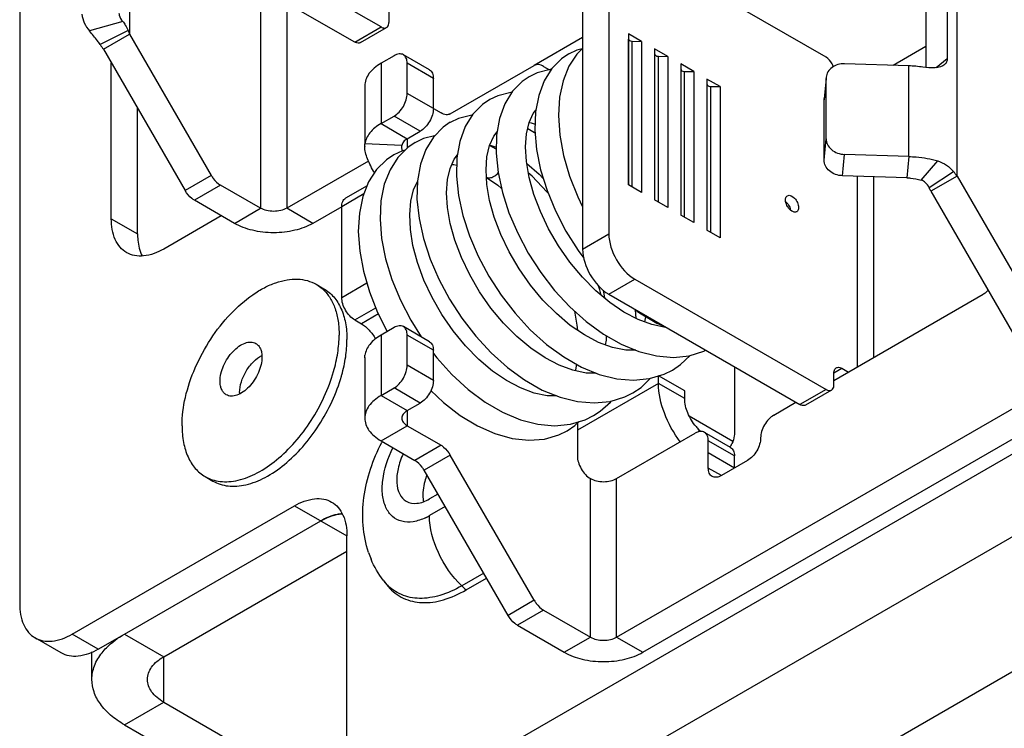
# Model space of a CAD drawing. Header units: millimetres. Extents: x 0 to 841, y 0 to 594.
# Tile 63 of 116: x 718 to 731, y 158 to 167. Entities that reach past the tile are written whole.
import ezdxf

# ---------------------------------------------------------------- set-up
doc = ezdxf.new("R2010")
doc.units = ezdxf.units.MM
doc.header["$LTSCALE"] = 46.255
doc.layers.get('0').update_dxf_attribs({"linetype": 'CONTINUOUS'})
doc.layers.add('DATUM_AXIS', color=7, linetype='CONTINUOUS')
doc.layers.add('ROUNDS', color=7, linetype='CONTINUOUS')

msp = doc.modelspace()

# ---------------------------------------------------------------- linework, layer by layer
at = {"color": 9, "linetype": 'CONTINUOUS'}
for p, q in [((719.2967, 171.8715), (719.2967, 167.1887)), ((730.469, 165.2699), (730.469, 169.9527)), ((721.0645, 167.8155), (721.0645, 164.8352)), ((721.418, 167.6113), (721.418, 164.8352)), ((719.2027, 167.3601), (718.7552, 167.2313)), ((719.2745, 167.2386), (718.8988, 167.0481)), ((726.0349, 165.1516), (726.0349, 167.1207)), ((726.0837, 165.1217), (726.0837, 167.0926)), ((726.3885, 164.9475), (726.3885, 166.9166)), ((726.4372, 164.9176), (726.4372, 166.8885)), ((722.6908, 166.7948), (722.6908, 165.9783)), ((729.8175, 165.5342), (729.8175, 166.7589)), ((730.1877, 166.7357), (730.3377, 166.8586)), ((726.742, 164.7434), (726.742, 166.7125)), ((726.7908, 164.7135), (726.7908, 166.6843)), ((727.0956, 164.5393), (727.0956, 166.5084)), ((727.1444, 164.5094), (727.1444, 166.4802)), ((722.6908, 165.9783), (723.0444, 165.7742)), ((738.4946, 165.713), (722.2312, 156.3233)), ((722.9719, 165.6833), (722.4734, 165.7056)), ((723.0444, 165.7742), (723.0444, 165.6477)), ((729.8175, 165.5342), (729.7897, 165.246)), ((729.9849, 165.2161), (730.2079, 165.4745)), ((729.1255, 162.6919), (729.1255, 165.2673)), ((730.0918, 165.1149), (730.4217, 165.3318)), ((720.7109, 164.6311), (721.0645, 164.8352)), ((721.7716, 164.6311), (721.418, 164.8352)), ((738.8482, 164.8018), (722.5847, 155.412)), ((725.4132, 164.2841), (725.7667, 164.4882)), ((725.7667, 163.6717), (726.1203, 163.8759)), ((722.6547, 163.406), (722.4256, 163.2737)), ((722.6908, 163.1206), (722.6908, 162.3041)), ((722.6908, 162.3041), (723.0444, 162.1)), ((723.0444, 162.1), (723.0444, 161.8959)), ((722.6908, 161.6917), (723.0444, 161.8959)), ((727.4638, 161.3243), (727.1102, 161.5284)), ((725.5192, 159.0381), (725.5192, 161.1814)), ((725.8728, 159.0381), (725.8728, 161.1814)), ((719.226, 159.0789), (719.7563, 158.7728)), ((725.1657, 158.834), (725.5192, 159.0381)), ((725.8728, 159.0381), (726.2263, 158.834)), ((719.7563, 158.1604), (719.7563, 158.7728)), ((719.226, 157.8542), (719.7563, 158.1604))]:
    msp.add_line(p, q, dxfattribs=at)
at = {"color": 3, "linetype": 'CONTINUOUS'}
for p, q in [((717.8118, 170.5099), (717.8118, 159.4872)), ((730.3377, 168.4916), (730.3377, 166.8586)), ((725.4132, 167.9583), (725.4132, 164.2841)), ((718.9431, 166.9846), (720.0456, 165.075)), ((729.8175, 166.7589), (728.9508, 166.7868)), ((722.4711, 166.4887), (722.4711, 165.7056)), ((722.4711, 165.6702), (722.4734, 165.7056)), ((722.4711, 165.6722), (722.4711, 165.6691)), ((729.8175, 165.5342), (728.9508, 165.5621)), ((730.469, 165.2699), (731.5715, 163.3604)), ((722.1605, 164.8557), (721.7716, 164.6311)), ((722.4711, 162.8152), (722.4734, 162.8479)), ((722.4711, 162.8174), (722.4711, 161.9979)), ((726.2263, 158.834), (732.2367, 162.3041)), ((722.6908, 161.6917), (723.1479, 161.4278)), ((718.7866, 158.4666), (718.7866, 158.8383))]:
    msp.add_line(p, q, dxfattribs=at)
at = {"color": 7, "linetype": 'CONTINUOUS'}
for p, q in [((730.0498, 168.2556), (730.0498, 166.7382)), ((725.7667, 168.1625), (725.7667, 164.4882)), ((718.9431, 166.9846), (719.2967, 167.1887)), ((719.2967, 167.1887), (720.3992, 165.2791)), ((725.4132, 167.1419), (724.7603, 166.7649)), ((726.2087, 167.0908), (726.0319, 167.1929)), ((726.0319, 167.1929), (726.0319, 165.1516)), ((726.0837, 167.0926), (726.2087, 167.0908)), ((726.2087, 167.0908), (726.2087, 165.0496)), ((725.3358, 166.9724), (725.2239, 166.9193)), ((725.408, 166.9906), (725.3358, 166.9724)), ((726.5622, 166.8867), (726.3854, 166.9888)), ((726.3854, 166.9888), (726.3854, 164.9475)), ((726.4372, 166.8885), (726.5622, 166.8867)), ((726.5622, 166.8867), (726.5622, 164.8455)), ((726.9158, 166.6826), (726.739, 166.7846)), ((726.739, 166.7846), (726.739, 164.7434)), ((724.8002, 166.6639), (724.6926, 166.6125)), ((726.7908, 166.6843), (726.9158, 166.6826)), ((726.9158, 166.6826), (726.9158, 164.6413)), ((727.2693, 166.4784), (727.0925, 166.5805)), ((727.0925, 166.5805), (727.0925, 164.5393)), ((727.1444, 166.4802), (727.2693, 166.4784)), ((727.2693, 166.4784), (727.2693, 164.4372)), ((724.2676, 166.3561), (724.1587, 166.3043)), ((723.3979, 166.1825), (723.5015, 166.1227)), ((723.7373, 166.0492), (723.6244, 165.9958)), ((723.4152, 165.8145), (723.2652, 165.7765)), ((722.9711, 165.671), (722.9719, 165.6833)), ((723.2652, 165.7765), (723.1488, 165.7212)), ((724.2461, 165.6345), (724.1567, 165.6819)), ((722.9803, 165.612), (722.8634, 165.5564)), ((723.0183, 165.6217), (722.9803, 165.612)), ((722.5225, 165.4729), (721.418, 164.8352)), ((729.7897, 165.246), (728.923, 165.2738)), ((730.469, 165.2699), (730.1154, 165.0658)), ((726.2087, 165.0496), (726.0319, 165.1516)), ((729.3451, 162.8188), (729.3451, 165.2603)), ((730.1154, 165.0658), (731.2179, 163.1562)), ((726.5622, 164.8455), (726.3854, 164.9475)), ((726.9158, 164.6413), (726.739, 164.7434)), ((727.2693, 164.4372), (727.0925, 164.5393)), ((725.3509, 164.2657), (725.4287, 164.1621)), ((725.6907, 163.726), (725.7074, 163.6223)), ((726.1371, 163.3441), (726.1291, 163.4609)), ((726.1088, 162.9152), (726.1104, 162.9236)), ((726.1186, 162.9203), (726.1157, 162.9151)), ((725.585, 162.6116), (725.5822, 162.6067)), ((726.5154, 162.5932), (726.6262, 162.6483)), ((725.8728, 159.0381), (731.8832, 162.5082)), ((727.4407, 161.6847), (726.8542, 162.0232)), ((723.0444, 161.8959), (723.5015, 161.632)), ((725.0942, 161.7733), (725.2053, 161.8279)), ((725.3425, 161.9294), (725.3425, 161.4876))]:
    msp.add_line(p, q, dxfattribs=at)
for points in [[(725.4132, 166.9957), (725.3357, 166.919), (725.2282, 166.7538), (725.1498, 166.559), (725.102, 166.3365), (725.0866, 166.0879), (725.1048, 165.8229), (725.1552, 165.5482), (725.2364, 165.2683), (725.3465, 164.9883), (725.4132, 164.8544)], [(725.2249, 166.9199), (725.1283, 166.8539), (724.9984, 166.7227), (724.8942, 166.557), (724.8199, 166.361), (724.7773, 166.1379), (724.7675, 165.8909), (724.7911, 165.6268), (724.8466, 165.3536), (724.9324, 165.0762), (725.0465, 164.7991), (725.1868, 164.5273), (725.3509, 164.2657)], [(724.6935, 166.6131), (724.598, 166.5478), (724.4677, 166.4157), (724.3638, 166.2477), (724.291, 166.0492), (724.2511, 165.8246), (724.2446, 165.579), (724.2713, 165.3179), (724.33, 165.0466), (724.4189, 164.771), (724.5362, 164.4963), (724.6796, 164.2271), (724.8468, 163.9684), (725.035, 163.7248), (725.2414, 163.5013), (725.4624, 163.3025), (725.6944, 163.1329), (725.9332, 162.9967), (726.1737, 162.8975), (726.4103, 162.8382), (726.6383, 162.8197), (726.8535, 162.8415), (727.0507, 162.9022), (727.077, 162.9153)], [(724.9901, 166.7096), (724.975, 166.7091), (724.8002, 166.6639)], [(724.4591, 166.4017), (724.4437, 166.4012), (724.2676, 166.3561)], [(724.1597, 166.3048), (724.0633, 166.2388), (723.9328, 166.1062), (723.8289, 165.9377), (723.7565, 165.7391), (723.7169, 165.5149), (723.7106, 165.2699), (723.7373, 165.0093), (723.7959, 164.7384), (723.8848, 164.4629), (724.0021, 164.1879), (724.1456, 163.9186), (724.3127, 163.66), (724.5008, 163.4167), (724.7068, 163.1935), (724.9274, 162.995), (725.1589, 162.8255), (725.3971, 162.6893), (725.6372, 162.59), (725.8735, 162.5304), (726.1019, 162.5113), (726.3176, 162.5329), (726.5154, 162.5932)], [(723.9254, 166.0942), (723.9184, 166.0941), (723.7373, 166.0492)], [(725.7794, 163.5618), (725.5911, 163.7201), (725.4104, 163.9028), (725.2416, 164.1061), (725.0884, 164.3252), (724.9544, 164.5547), (724.8424, 164.789), (724.7542, 165.0227), (724.6914, 165.2502), (724.6543, 165.4661), (724.643, 165.6645), (724.6559, 165.8406), (724.6911, 165.9921), (724.7469, 166.1168), (724.7818, 166.1616)], [(723.6254, 165.9963), (723.5288, 165.9303), (723.3982, 165.7972), (723.2945, 165.6286), (723.222, 165.4295), (723.1827, 165.2044), (723.1767, 164.9581), (723.204, 164.6962), (723.2633, 164.4244), (723.3529, 164.1489), (723.4705, 163.8745), (723.6142, 163.6058), (723.7816, 163.3476), (723.97, 163.1046), (724.1764, 162.8816), (724.3975, 162.6832), (724.6295, 162.5141), (724.8682, 162.3784), (725.1079, 162.2801), (725.3433, 162.2213), (725.5704, 162.203), (725.785, 162.2248), (725.9822, 162.2853), (726.0922, 162.34)], [(724.6923, 165.9947), (724.7164, 165.9916), (724.7708, 165.9736)], [(726.1316, 162.9149), (725.9974, 162.9167), (725.8162, 162.9532), (725.6287, 163.0223), (725.4383, 163.1223), (725.2468, 163.2524), (725.0584, 163.4105), (724.8775, 163.5931), (724.7086, 163.7964), (724.5552, 164.0155), (724.4209, 164.2454), (724.3085, 164.4803), (724.2202, 164.7144), (724.1573, 164.9418), (724.1204, 165.157), (724.1089, 165.3552), (724.1217, 165.5316), (724.1572, 165.6839), (724.2131, 165.809), (724.2587, 165.8672)], [(724.7712, 165.8496), (724.7629, 165.8557), (724.6712, 165.9066)], [(723.1498, 165.7218), (723.0519, 165.6552), (722.9191, 165.5227), (722.8123, 165.3562), (722.7354, 165.1598), (722.6903, 164.9364), (722.6781, 164.6887), (722.6996, 164.4239), (722.7536, 164.1498), (722.8385, 163.8715), (722.9521, 163.5936), (723.0926, 163.3211), (723.2346, 163.0953)], [(724.1584, 165.6865), (724.1796, 165.6839), (724.2468, 165.6619)], [(722.8645, 165.557), (722.7663, 165.4904), (722.6321, 165.3573), (722.5237, 165.1898)], [(725.5971, 162.6065), (725.4632, 162.6083), (725.2828, 162.6446), (725.0959, 162.7134), (724.906, 162.8128), (724.7145, 162.9427), (724.5259, 163.1007), (724.345, 163.2832), (724.176, 163.4861), (724.0227, 163.7048), (723.8885, 163.9339), (723.7761, 164.168), (723.6876, 164.4016), (723.6242, 164.6293), (723.5867, 164.8457), (723.5749, 165.0448), (723.5875, 165.2217), (723.6225, 165.374), (723.6782, 165.4992), (723.7247, 165.559)], [(723.6462, 165.4273), (723.6756, 165.4259), (723.7144, 165.4169)], [(724.6588, 165.4399), (724.66, 165.4392), (724.8281, 165.2954), (724.882, 165.2393)], [(724.9484, 165.0374), (724.932, 165.0584), (724.7335, 165.2693), (724.6801, 165.3159)], [(722.5237, 165.1898), (722.4453, 164.9924), (722.3984, 164.7687), (722.3842, 164.5216), (722.403, 164.2571), (722.454, 163.9825), (722.5354, 163.7034), (722.6454, 163.4247), (722.7733, 163.1682)], [(725.06, 162.2998), (724.9348, 162.3017), (724.7576, 162.3378), (724.5735, 162.406), (724.3851, 162.5056), (724.1958, 162.6353), (724.0098, 162.7928), (723.8312, 162.9751), (723.6642, 163.1784), (723.5127, 163.398), (723.3802, 163.6286), (723.2696, 163.8648), (723.1831, 164.1007), (723.122, 164.3305), (723.0871, 164.5483), (723.0778, 164.7487), (723.093, 164.9285), (723.1313, 165.0855), (723.1825, 165.1965)], [(724.1149, 165.2509), (724.2677, 165.1449), (724.3181, 165.1017)], [(725.6616, 163.6608), (725.6448, 163.7327), (725.6268, 163.7865)], [(726.5406, 163.2249), (726.5308, 163.2251), (726.3497, 163.2616), (726.1619, 163.331), (725.971, 163.4314), (725.7794, 163.5618)], [(725.3027, 163.4461), (725.3372, 163.2564), (725.3427, 163.1872)], [(726.1202, 163.4676), (726.1829, 163.4202), (726.417, 163.2812), (726.522, 163.2357)], [(726.2642, 163.3719), (726.2639, 163.3667), (726.251, 163.2981)], [(725.7325, 163.1111), (725.7291, 163.0517), (725.7171, 162.9897)], [(723.3979, 162.8731), (723.4435, 162.8128), (723.6477, 162.587), (723.8667, 162.3863), (724.0965, 162.2152), (724.3333, 162.0775), (724.5723, 161.9769), (724.8074, 161.9161), (725.035, 161.8962), (725.2505, 161.9171), (725.4484, 161.9772), (725.559, 162.0322)], [(726.6254, 162.6478), (726.7353, 162.7215), (726.8654, 162.8452)], [(725.3308, 162.7272), (725.3182, 162.65), (725.3144, 162.6383)], [(726.0917, 162.3397), (726.2026, 162.4142), (726.3314, 162.5371)], [(723.365, 162.3724), (723.5353, 162.2105), (723.7608, 162.0355), (723.9933, 161.8938), (724.2278, 161.7888), (724.4599, 161.7233), (724.685, 161.6989), (724.8985, 161.716), (725.0942, 161.7733)], [(725.5586, 162.0319), (725.6508, 162.0923), (725.7888, 162.2153), (725.7998, 162.2293)], [(725.2046, 161.8275), (725.3103, 161.8985), (725.3663, 161.9523)]]:
    msp.add_lwpolyline(points, dxfattribs=at)
for centre, radius, start, end in [((720.8528, 167.9098), 1.7151, 203.03833, 204.86268), ((728.5135, 164.3235), 1.7656, 24.86291, 26.63011), ((721.1406, 162.3448), 0.359, 179.97789, 183.11127)]:
    msp.add_arc(centre, radius, start, end, dxfattribs=at)
at = {"color": 3, "linetype": 'CONTINUOUS'}
for centre, radius, start, end in [((720.3421, 168.0076), 1.7331, 213.61516, 216.17742), ((729.7647, 165.0787), 1.681, 81.68779, 88.20077), ((729.0121, 164.2046), 1.8048, 36.17748, 38.6496)]:
    msp.add_arc(centre, radius, start, end, dxfattribs=at)
for points, knots in [([(718.6518, 167.4567), (718.6556, 167.4169), (718.6791, 167.3347), (718.7267, 167.2644), (718.7552, 167.2313)], [0, 0, 0, 0, 0.478204, 1, 1, 1, 1]), ([(718.8988, 167.0481), (718.8875, 167.0651), (718.8423, 167.1283), (718.7926, 167.188), (718.7552, 167.2313)], [0, 0, 0, 0, 0.2628661, 1, 1, 1, 1]), ([(722.6908, 166.7948), (722.6579, 166.7758), (722.5982, 166.7347), (722.5268, 166.6597), (722.4817, 166.5768), (722.4711, 166.5172), (722.4711, 166.4887)], [0, 0, 0, 0, 0.2897993, 0.5490487, 0.7822278, 1, 1, 1, 1]), ([(730.3031, 166.7774), (730.2695, 166.7472), (730.1616, 166.7258), (730.0629, 166.734), (730.0077, 166.7421)], [0, 0, 0, 0, 0.4476845, 1, 1, 1, 1]), ([(730.3377, 166.8586), (730.3377, 166.8428), (730.3324, 166.8121), (730.3138, 166.787), (730.3031, 166.7774)], [0, 0, 0, 0, 0.5237333, 1, 1, 1, 1]), ([(722.6908, 165.9783), (722.6342, 165.9457), (722.5368, 165.8721), (722.4806, 165.7591), (722.4734, 165.7056)], [0, 0, 0, 0, 0.5477949, 1, 1, 1, 1]), ([(722.602, 165.3113), (722.5687, 165.3749), (722.5072, 165.4869), (722.4713, 165.6138), (722.4711, 165.6703)], [0, 0, 0, 0, 0.5598293, 1, 1, 1, 1]), ([(729.8175, 165.5342), (729.8512, 165.5331), (729.9828, 165.525), (730.1136, 165.5016), (730.2079, 165.4745)], [0, 0, 0, 0, 0.255963, 1, 1, 1, 1]), ([(730.2079, 165.4745), (730.2505, 165.4622), (730.3304, 165.4246), (730.3952, 165.3649), (730.4217, 165.3318)], [0, 0, 0, 0, 0.5110585, 1, 1, 1, 1]), ([(721.7716, 164.6311), (721.6963, 164.5877), (721.5212, 164.5242), (721.2412, 164.4938), (720.9613, 164.5242), (720.7862, 164.5877), (720.7109, 164.6311)], [0, 0, 0, 0, 0.2372182, 0.5, 0.7627818, 1, 1, 1, 1]), ([(722.4256, 163.2737), (722.4643, 163.2514), (722.5372, 163.1895), (722.5925, 163.1125), (722.6167, 163.0694)], [0, 0, 0, 0, 0.4744816, 1, 1, 1, 1]), ([(722.6908, 163.1206), (722.6342, 163.0879), (722.5368, 163.0143), (722.4806, 162.9014), (722.4734, 162.8479)], [0, 0, 0, 0, 0.5477949, 1, 1, 1, 1]), ([(722.6908, 162.3041), (722.6579, 162.2851), (722.5982, 162.244), (722.5268, 162.169), (722.4817, 162.086), (722.4711, 162.0265), (722.4711, 161.9979)], [0, 0, 0, 0, 0.2897993, 0.5490487, 0.7822278, 1, 1, 1, 1]), ([(722.4711, 161.9979), (722.4711, 161.9694), (722.4817, 161.9098), (722.5268, 161.8269), (722.5982, 161.7518), (722.6579, 161.7107), (722.6908, 161.6917)], [0, 0, 0, 0, 0.2177722, 0.4509513, 0.7102007, 1, 1, 1, 1]), ([(718.9233, 158.8277), (718.9422, 158.8516), (719.0301, 158.9498), (719.1384, 159.0284), (719.226, 159.0789)], [0, 0, 0, 0, 0.2319078, 1, 1, 1, 1]), ([(718.7866, 158.4666), (718.7866, 158.5292), (718.8123, 158.6607), (718.881, 158.7745), (718.9233, 158.8277)], [0, 0, 0, 0, 0.4799974, 1, 1, 1, 1]), ([(725.1657, 158.834), (725.241, 158.7905), (725.416, 158.7271), (725.696, 158.6967), (725.976, 158.7271), (726.151, 158.7905), (726.2263, 158.834)], [0, 0, 0, 0, 0.2372182, 0.5, 0.7627818, 1, 1, 1, 1]), ([(719.226, 157.8542), (719.1601, 157.8922), (719.0407, 157.9744), (718.898, 158.1245), (718.8077, 158.2903), (718.7866, 158.4094), (718.7866, 158.4666)], [0, 0, 0, 0, 0.2897724, 0.5490645, 0.7822233, 1, 1, 1, 1])]:
    msp.add_open_spline(points, degree=3, knots=knots, dxfattribs=at)
at = {"color": 7, "linetype": 'CONTINUOUS'}
for points, knots in [([(719.151, 167.4728), (719.152, 167.463), (719.1596, 167.4217), (719.1819, 167.3842), (719.2027, 167.3601)], [0, 0, 0, 0, 0.2369728, 1, 1, 1, 1]), ([(719.2027, 167.3601), (719.2161, 167.3446), (719.2425, 167.3052), (719.2641, 167.2631), (719.2745, 167.2386)], [0, 0, 0, 0, 0.4347329, 1, 1, 1, 1]), ([(726.0349, 167.1207), (726.0351, 167.1169), (726.0437, 167.0977), (726.0677, 167.0928), (726.0837, 167.0926)], [0, 0, 0, 0, 0.1917185, 1, 1, 1, 1]), ([(726.3885, 166.9166), (726.3886, 166.9128), (726.3973, 166.8935), (726.4212, 166.8887), (726.4372, 166.8885)], [0, 0, 0, 0, 0.1917185, 1, 1, 1, 1]), ([(726.742, 166.7125), (726.7422, 166.7087), (726.7508, 166.6894), (726.7748, 166.6846), (726.7908, 166.6843)], [0, 0, 0, 0, 0.1917185, 1, 1, 1, 1]), ([(727.0956, 166.5084), (727.0957, 166.5046), (727.1044, 166.4853), (727.1283, 166.4804), (727.1444, 166.4802)], [0, 0, 0, 0, 0.1917185, 1, 1, 1, 1]), ([(722.9793, 165.6119), (722.9781, 165.6172), (722.9741, 165.6367), (722.9711, 165.6565), (722.9711, 165.671)], [0, 0, 0, 0, 0.2756972, 1, 1, 1, 1]), ([(723.0444, 165.7742), (723.0255, 165.7633), (722.993, 165.7388), (722.9743, 165.7011), (722.9719, 165.6833)], [0, 0, 0, 0, 0.5477949, 1, 1, 1, 1]), ([(729.7897, 165.246), (729.8066, 165.2454), (729.8723, 165.2414), (729.9378, 165.2297), (729.9849, 165.2161)], [0, 0, 0, 0, 0.255963, 1, 1, 1, 1]), ([(730.0918, 165.1149), (730.0798, 165.1388), (730.0515, 165.1813), (730.0073, 165.2096), (729.9849, 165.2161)], [0, 0, 0, 0, 0.5337217, 1, 1, 1, 1]), ([(721.418, 164.8352), (721.3929, 164.8208), (721.3345, 164.7996), (721.2412, 164.7895), (721.1479, 164.7996), (721.0896, 164.8208), (721.0645, 164.8352)], [0, 0, 0, 0, 0.2372474, 0.5, 0.7627526, 1, 1, 1, 1]), ([(720.5176, 162.4973), (720.5176, 162.5315), (720.5272, 162.6034), (720.5629, 162.709), (720.6179, 162.8107), (720.6878, 162.9001), (720.767, 162.9702), (720.8494, 163.0154), (720.9193, 163.029), (720.9689, 163.0218), (720.9906, 163.0127), (721.0005, 163.0071)], [0, 0, 0, 0, 0.1287419, 0.2703908, 0.4176106, 0.5620205, 0.6957489, 0.8130659, 0.9124723, 0.9571212, 1, 1, 1, 1]), ([(721.0005, 163.0071), (721.0137, 162.9994), (721.0384, 162.9787), (721.0646, 162.9357), (721.0803, 162.8828), (721.0833, 162.8442), (721.0833, 162.8239)], [0, 0, 0, 0, 0.2177722, 0.4509513, 0.7102007, 1, 1, 1, 1]), ([(721.0833, 162.8239), (721.0833, 162.7898), (721.0737, 162.7179), (721.0381, 162.6123), (720.983, 162.5106), (720.9132, 162.4212), (720.834, 162.3511), (720.7516, 162.3059), (720.6816, 162.2922), (720.6321, 162.2995), (720.6103, 162.3085), (720.6005, 162.3142)], [0, 0, 0, 0, 0.1287419, 0.2703908, 0.4176106, 0.5620205, 0.6957489, 0.8130659, 0.9124723, 0.9571212, 1, 1, 1, 1]), ([(720.7816, 162.3449), (720.7816, 162.3932), (720.8004, 162.495), (720.8653, 162.6369), (720.9593, 162.7599), (721.0397, 162.8229), (721.0817, 162.8442)], [0, 0, 0, 0, 0.2391241, 0.5039837, 0.7666591, 1, 1, 1, 1]), ([(720.6005, 162.3142), (720.5873, 162.3219), (720.5626, 162.3426), (720.5363, 162.3856), (720.5207, 162.4385), (720.5176, 162.4771), (720.5176, 162.4973)], [0, 0, 0, 0, 0.2177722, 0.4509513, 0.7102007, 1, 1, 1, 1]), ([(723.0444, 162.1), (723.0237, 162.088), (722.9882, 162.0608), (722.9711, 162.0174), (722.9711, 161.9979)], [0, 0, 0, 0, 0.5507504, 1, 1, 1, 1]), ([(722.9711, 161.9979), (722.9711, 161.9784), (722.9882, 161.935), (723.0237, 161.9078), (723.0444, 161.8959)], [0, 0, 0, 0, 0.4492496, 1, 1, 1, 1]), ([(725.3425, 161.4876), (725.3425, 161.4586), (725.3533, 161.3975), (725.3912, 161.3116), (725.4466, 161.2359), (725.4941, 161.1959), (725.5192, 161.1814)], [0, 0, 0, 0, 0.2372471, 0.5, 0.7627529, 1, 1, 1, 1]), ([(725.5192, 161.1814), (725.5443, 161.1669), (725.6027, 161.1458), (725.696, 161.1357), (725.7893, 161.1458), (725.8477, 161.1669), (725.8728, 161.1814)], [0, 0, 0, 0, 0.2372474, 0.5, 0.7627526, 1, 1, 1, 1]), ([(725.5192, 159.0381), (725.5443, 159.0236), (725.6027, 159.0025), (725.696, 158.9924), (725.7893, 159.0025), (725.8477, 159.0236), (725.8728, 159.0381)], [0, 0, 0, 0, 0.2372474, 0.5, 0.7627526, 1, 1, 1, 1]), ([(719.5366, 158.4666), (719.5366, 158.525), (719.5877, 158.6554), (719.6943, 158.7369), (719.7563, 158.7728)], [0, 0, 0, 0, 0.4492354, 1, 1, 1, 1]), ([(719.7563, 158.1604), (719.6943, 158.1962), (719.5877, 158.2778), (719.5366, 158.4082), (719.5366, 158.4666)], [0, 0, 0, 0, 0.5507646, 1, 1, 1, 1])]:
    msp.add_open_spline(points, degree=3, knots=knots, dxfattribs=at)
at = {"color": 9, "linetype": 'CONTINUOUS'}
for points, knots in [([(724.2111, 165.2639), (724.2165, 165.2668), (724.2389, 165.2805), (724.2589, 165.298), (724.2726, 165.3126)], [0, 0, 0, 0, 0.2353595, 1, 1, 1, 1]), ([(724.1148, 165.2524), (724.1286, 165.2463), (724.1635, 165.2432), (724.1952, 165.2553), (724.2111, 165.2639)], [0, 0, 0, 0, 0.4544703, 1, 1, 1, 1])]:
    msp.add_open_spline(points, degree=3, knots=knots, dxfattribs=at)
at = {"color": 7, "linetype": 'CONTINUOUS'}
msp.add_open_spline([(725.7667, 164.4882), (725.7667, 164.3671), (725.8495, 164.1278), (726.0153, 163.9365), (726.1203, 163.8759)], degree=3, dxfattribs=at)
at = {"color": 3, "linetype": 'CONTINUOUS'}
msp.add_open_spline([(725.4132, 164.2841), (725.4132, 164.1629), (725.496, 163.9237), (725.6618, 163.7323), (725.7667, 163.6717)], degree=3, dxfattribs=at)
at = {"layer": 'DATUM_AXIS', "color": 7, "linetype": 'CONTINUOUS'}
for p, q in [((721.8145, 163.8073), (721.9205, 163.746)), ((726.792, 162.3653), (726.4385, 162.5695)), ((726.792, 162.2622), (726.792, 162.3653)), ((720.3145, 161.2092), (720.4205, 161.148))]:
    msp.add_line(p, q, dxfattribs=at)
at = {"layer": 'DATUM_AXIS', "color": 3, "linetype": 'CONTINUOUS'}
for p, q in [((725.6303, 163.776), (725.6342, 163.7783)), ((726.4385, 162.4663), (726.4385, 162.5695)), ((723.4598, 160.9722), (723.3449, 160.9059)), ((722.7198, 159.8078), (722.7893, 159.7217))]:
    msp.add_line(p, q, dxfattribs=at)
at = {"layer": 'DATUM_AXIS', "color": 9, "linetype": 'CONTINUOUS'}
for p, q in [((726.4385, 162.4663), (725.3425, 161.8335)), ((726.792, 162.2622), (726.4385, 162.4663)), ((726.9855, 161.8405), (726.9756, 161.8118)), ((723.5575, 160.8029), (723.3449, 160.6802)), ((724.0771, 159.9029), (723.7803, 159.7315))]:
    msp.add_line(p, q, dxfattribs=at)
for centre, radius, start, end in [((728.04, 164.7875), 0.1782, 42.0842, 48.35936), ((722.9453, 161.371), 0.7981, 295.81201, 300.04425), ((723.2459, 160.2053), 0.6593, 217.20978, 223.43566), ((725.5316, 161.5522), 2.5262, 226.1127, 227.95834)]:
    msp.add_arc(centre, radius, start, end, dxfattribs=at)
at = {"layer": 'DATUM_AXIS', "color": 7, "linetype": 'CONTINUOUS'}
for centre, radius, start, end in [((720.0547, 163.1672), 2.1864, 344.02756, 344.46034), ((727.3992, 162.2698), 0.5962, 220.34986, 226.0599), ((728.283, 163.1897), 1.8718, 226.119, 226.72797), ((728.2669, 163.1726), 1.8484, 226.72838, 227.13967), ((723.7332, 160.9502), 0.4765, 185.51895, 188.38059), ((723.7066, 160.9464), 0.4495, 188.39877, 189.57869)]:
    msp.add_arc(centre, radius, start, end, dxfattribs=at)
at = {"layer": 'DATUM_AXIS', "color": 3, "linetype": 'CONTINUOUS'}
for centre, radius, start, end in [((724.8725, 160.5336), 2.4498, 152.07866, 152.36314), ((723.8318, 160.6238), 1.3814, 198.56899, 202.68197)]:
    msp.add_arc(centre, radius, start, end, dxfattribs=at)
at = {"layer": 'DATUM_AXIS', "color": 7, "linetype": 'CONTINUOUS'}
for points, knots in [([(728.1532, 164.9475), (728.1532, 164.9538), (728.1546, 164.975), (728.1661, 164.9973), (728.1792, 165.0048)], [0, 0, 0, 0, 0.2946437, 1, 1, 1, 1]), ([(728.1792, 165.0048), (728.2087, 165.0217), (728.2777, 164.9803), (728.3167, 164.9146), (728.33, 164.8678), (728.33, 164.8455)], [0, 0, 0, 0, 0.4227712, 0.7223933, 1, 1, 1, 1]), ([(728.1868, 164.848), (728.1816, 164.8558), (728.1639, 164.8863), (728.1532, 164.9216), (728.1532, 164.9475)], [0, 0, 0, 0, 0.2658134, 1, 1, 1, 1]), ([(728.304, 164.7882), (728.2987, 164.7851), (728.2696, 164.7766), (728.2397, 164.7934), (728.2221, 164.8082)], [0, 0, 0, 0, 0.2098674, 1, 1, 1, 1]), ([(728.33, 164.8455), (728.33, 164.8391), (728.3285, 164.818), (728.3171, 164.7957), (728.304, 164.7882)], [0, 0, 0, 0, 0.2946437, 1, 1, 1, 1]), ([(720.0038, 161.8959), (720.0038, 162.0241), (720.0397, 162.2936), (720.1735, 162.6895), (720.3799, 163.0708), (720.6418, 163.4062), (720.8967, 163.6319), (721.1107, 163.7629), (721.2657, 163.8314), (721.4169, 163.8716), (721.5614, 163.8822), (721.696, 163.8625), (721.7775, 163.8286), (721.8145, 163.8073)], [0, 0, 0, 0, 0.1286456, 0.2702014, 0.4173185, 0.561627, 0.6952627, 0.7562695, 0.8127616, 0.8647125, 0.9125337, 0.9571513, 1, 1, 1, 1]), ([(721.8145, 163.8073), (721.8231, 163.8023), (721.8575, 163.781), (721.8892, 163.7556), (721.9112, 163.7347)], [0, 0, 0, 0, 0.2487324, 1, 1, 1, 1]), ([(721.9112, 163.7347), (721.9465, 163.7011), (722.0103, 163.6206), (722.0771, 163.4748), (722.1171, 163.305), (722.1251, 163.1838), (722.1251, 163.1206)], [0, 0, 0, 0, 0.2193282, 0.4561857, 0.7157625, 1, 1, 1, 1]), ([(721.9205, 163.746), (721.9451, 163.7318), (721.9924, 163.6988), (722.0772, 163.6154), (722.1612, 163.4784), (722.2197, 163.2799), (722.2312, 163.1354), (722.2312, 163.0594)], [0, 0, 0, 0, 0.1081623, 0.2183642, 0.4513673, 0.7104166, 1, 1, 1, 1]), ([(722.0506, 162.6267), (722.0744, 162.7099), (722.111, 162.8732), (722.1251, 163.0402), (722.1251, 163.1206)], [0, 0, 0, 0, 0.5184593, 1, 1, 1, 1]), ([(722.1612, 162.5814), (722.1836, 162.662), (722.218, 162.8201), (722.2312, 162.9816), (722.2312, 163.0594)], [0, 0, 0, 0, 0.5180529, 1, 1, 1, 1]), ([(720.3145, 161.2092), (720.3455, 161.1913), (720.4126, 161.1617), (720.5225, 161.1389), (720.6404, 161.1374), (720.8114, 161.1645), (721.0352, 161.2547), (721.2937, 161.4323), (721.5384, 161.6725), (721.7552, 161.9615), (721.9315, 162.2824), (722.0176, 162.5113), (722.0506, 162.6267)], [0, 0, 0, 0, 0.0431614, 0.0875983, 0.1344093, 0.1844057, 0.2954018, 0.4215556, 0.5602137, 0.7067054, 0.8552993, 1, 1, 1, 1]), ([(720.4205, 161.148), (720.4515, 161.1301), (720.5186, 161.1005), (720.6286, 161.0776), (720.7465, 161.0761), (720.9175, 161.1032), (721.1413, 161.1935), (721.3998, 161.3711), (721.6445, 161.6113), (721.8612, 161.9003), (722.0376, 162.2212), (722.1236, 162.45), (722.1567, 162.5655)], [0, 0, 0, 0, 0.0431615, 0.0875981, 0.1344088, 0.1844047, 0.2954001, 0.4215534, 0.5602117, 0.7067039, 0.8552986, 1, 1, 1, 1]), ([(726.9449, 161.8838), (726.8982, 161.9386), (726.8259, 162.0586), (726.792, 162.1962), (726.792, 162.2622)], [0, 0, 0, 0, 0.5216883, 1, 1, 1, 1]), ([(720.0038, 161.8959), (720.0038, 161.8198), (720.0153, 161.6753), (720.0738, 161.4768), (720.1578, 161.3398), (720.2426, 161.2564), (720.2899, 161.2234), (720.3145, 161.2092)], [0, 0, 0, 0, 0.2895844, 0.5486334, 0.7816356, 0.8918374, 1, 1, 1, 1]), ([(723.309, 161.2285), (723.2988, 161.2006), (723.2657, 161.096), (723.2512, 160.9841), (723.259, 160.9044)], [0, 0, 0, 0, 0.2711069, 1, 1, 1, 1])]:
    msp.add_open_spline(points, degree=3, knots=knots, dxfattribs=at)
at = {"layer": 'DATUM_AXIS', "color": 9, "linetype": 'CONTINUOUS'}
for points in [[(728.1722, 164.9069), (728.188, 164.8895), (728.2008, 164.8691), (728.2099, 164.8475)], [(728.2099, 164.8475), (728.215, 164.8352), (728.2191, 164.8224), (728.2215, 164.8093)]]:
    msp.add_open_spline(points, degree=3, dxfattribs=at)
at = {"layer": 'DATUM_AXIS', "color": 7, "linetype": 'CONTINUOUS'}
msp.add_open_spline([(728.2221, 164.8082), (728.2085, 164.8196), (728.1967, 164.8333), (728.1868, 164.848)], degree=3, dxfattribs=at)
at = {"layer": 'DATUM_AXIS', "color": 3, "linetype": 'CONTINUOUS'}
for points, knots in [([(726.7325, 161.6771), (726.6424, 161.7955), (726.5027, 162.0472), (726.4385, 162.3309), (726.4385, 162.4663)], [0, 0, 0, 0, 0.5236493, 1, 1, 1, 1]), ([(722.5223, 160.1839), (722.443, 160.4196), (722.4123, 160.9486), (722.5815, 161.4394), (722.7022, 161.67)], [0, 0, 0, 0, 0.4886953, 1, 1, 1, 1]), ([(722.991, 161.5176), (722.9606, 161.453), (722.9148, 161.3246), (722.8944, 161.1362), (722.927, 160.9752), (722.9942, 160.897), (723.0323, 160.8749)], [0, 0, 0, 0, 0.3084527, 0.5826274, 0.809938, 1, 1, 1, 1]), ([(723.0323, 160.8749), (723.0745, 160.8506), (723.1898, 160.8331), (723.2932, 160.876), (723.3449, 160.9059)], [0, 0, 0, 0, 0.449186, 1, 1, 1, 1]), ([(722.7893, 159.7217), (722.8445, 159.6572), (722.9844, 159.5474), (723.254, 159.4874), (723.551, 159.5329), (723.7431, 159.6202), (723.8398, 159.6761)], [0, 0, 0, 0, 0.2231343, 0.4510253, 0.7062448, 1, 1, 1, 1])]:
    msp.add_open_spline(points, degree=3, knots=knots, dxfattribs=at)
at = {"layer": 'DATUM_AXIS', "color": 9, "linetype": 'CONTINUOUS'}
for points, knots in [([(723.2928, 160.6526), (723.2396, 160.6269), (723.1342, 160.5901), (722.9727, 160.5916), (722.8363, 160.6625), (722.7455, 160.7934), (722.7036, 160.9651), (722.7097, 161.2456), (722.7827, 161.4608), (722.8521, 161.5986)], [0, 0, 0, 0, 0.1217074, 0.2265112, 0.3234853, 0.4261084, 0.5446049, 0.6821691, 1, 1, 1, 1]), ([(723.7803, 159.7315), (723.6484, 159.8584), (723.4436, 160.1565), (723.3449, 160.509), (723.3449, 160.6802)], [0, 0, 0, 0, 0.5166911, 1, 1, 1, 1]), ([(723.7803, 159.7315), (723.6878, 159.6781), (723.504, 159.594), (723.2203, 159.5466), (722.9611, 159.5955), (722.8226, 159.6934), (722.7671, 159.752)], [0, 0, 0, 0, 0.2934829, 0.5496572, 0.7783477, 1, 1, 1, 1])]:
    msp.add_open_spline(points, degree=3, knots=knots, dxfattribs=at)
at = {"layer": 'DATUM_AXIS', "color": 3, "linetype": 'CONTINUOUS'}
msp.add_open_spline([(722.7207, 159.8066), (722.6545, 159.8936), (722.5994, 159.9902), (722.5572, 160.0911)], degree=3, dxfattribs=at)
at = {"layer": 'ROUNDS', "color": 3, "linetype": 'CONTINUOUS'}
for p, q in [((722.6908, 167.2847), (720.1099, 168.7748)), ((722.7969, 167.5093), (722.7969, 167.346)), ((722.8676, 166.8969), (722.6908, 166.7948)), ((719.0492, 164.6924), (719.0492, 166.8009)), ((723.0444, 166.3866), (723.0444, 166.7948)), ((728.7019, 166.6068), (728.7012, 166.5907)), ((728.7012, 165.7742), (728.7012, 166.5907)), ((722.6908, 165.9783), (722.8676, 166.0804)), ((720.7109, 164.6311), (720.1706, 164.9431)), ((722.1605, 163.6309), (722.1605, 164.8557)), ((720.5341, 164.7332), (719.7563, 164.2841)), ((725.7667, 163.6717), (728.3477, 162.1816)), ((722.3372, 163.3247), (722.4256, 163.2737)), ((722.8676, 163.2227), (722.6908, 163.1206)), ((724.2924, 154.5755), (739.1417, 163.1487)), ((723.0444, 162.7124), (723.0444, 163.1206)), ((727.4638, 162.6919), (727.4638, 161.7938)), ((722.6908, 162.3041), (722.8676, 162.4062)), ((727.4638, 161.3243), (727.4638, 161.4876)), ((724.4068, 159.3319), (723.2729, 161.2959)), ((718.5189, 159.0789), (721.5241, 160.814)), ((719.226, 159.0789), (721.8776, 160.6099)), ((722.2312, 156.3233), (722.2312, 160.4058)), ((723.8398, 159.6761), (724.116, 159.8355)), ((724.5318, 159.2), (725.1657, 158.834)), ((719.226, 157.8542), (722.2543, 156.1058))]:
    msp.add_line(p, q, dxfattribs=at)
at = {"layer": 'ROUNDS', "color": 7, "linetype": 'CONTINUOUS'}
for p, q in [((722.3372, 167.0806), (719.7563, 168.5707)), ((728.7012, 166.8765), (726.1203, 168.3666)), ((722.4122, 167.0732), (722.7658, 167.2773)), ((730.0498, 167.0223), (729.6054, 166.7657)), ((723.3461, 166.7052), (722.9926, 166.9093)), ((723.6265, 166.1103), (724.7603, 166.7649)), ((724.8853, 166.7526), (724.9651, 166.7065)), ((723.3979, 166.1825), (723.3979, 166.5907)), ((728.7004, 166.5908), (728.6742, 166.3185)), ((728.6734, 166.3025), (728.6741, 166.3186)), ((728.6734, 165.486), (728.6734, 166.3025)), ((719.4028, 164.4882), (719.4028, 166.1885)), ((723.0444, 165.7742), (723.2211, 165.8763)), ((721.0645, 164.8352), (720.5242, 165.1472)), ((722.5032, 165.1381), (722.2122, 164.9701)), ((726.1203, 163.8759), (728.7012, 162.3858)), ((728.8073, 162.5082), (730.8225, 163.6717)), ((723.3461, 163.0309), (722.9926, 163.235)), ((723.3979, 162.5082), (723.3979, 162.9165)), ((728.8073, 162.447), (728.8073, 162.6103)), ((728.9133, 162.6715), (729.0017, 162.6205)), ((728.7762, 162.3783), (728.4227, 162.1742)), ((727.9941, 162.0387), (728.2946, 162.2123)), ((723.0444, 162.1), (723.2211, 162.202)), ((725.8728, 161.1814), (726.9334, 161.7938)), ((727.412, 161.6021), (727.0584, 161.8062)), ((727.1102, 161.3243), (727.1102, 161.6917)), ((724.7603, 159.5361), (723.6265, 161.5)), ((727.6405, 161.4264), (727.287, 161.2223)), ((719.7563, 158.7728), (722.2312, 160.2016)), ((724.8853, 159.4041), (725.5192, 159.0381)), ((718.3724, 158.8253), (718.0189, 159.0294)), ((718.8724, 158.8748), (719.226, 159.0789)), ((719.7563, 158.1604), (722.2312, 156.7315))]:
    msp.add_line(p, q, dxfattribs=at)
at = {"layer": 'ROUNDS', "color": 9, "linetype": 'CONTINUOUS'}
for p, q in [((722.3372, 167.0806), (722.6908, 167.2847)), ((723.3979, 166.5907), (723.0444, 166.7948)), ((728.7012, 166.5907), (728.6734, 166.3025)), ((723.3979, 166.1825), (723.0444, 166.3866)), ((723.2211, 165.8763), (722.8676, 166.0804)), ((728.6734, 165.486), (728.7012, 165.7742)), ((728.923, 165.2738), (728.9508, 165.5621)), ((720.3992, 165.2791), (720.0456, 165.075)), ((720.5242, 165.1472), (720.1706, 164.9431)), ((722.4596, 165.0283), (722.1605, 164.8557)), ((719.0492, 164.6924), (719.4028, 164.4882)), ((722.1605, 163.6309), (722.4994, 163.8266)), ((722.3372, 163.3247), (722.6203, 163.4882)), ((723.3979, 162.9165), (723.0444, 163.1206)), ((723.3979, 162.5082), (723.0444, 162.7124)), ((728.8073, 162.6103), (728.9133, 162.6715)), ((723.2211, 162.202), (722.8676, 162.4062)), ((728.7012, 162.3858), (728.3477, 162.1816)), ((727.4638, 161.4876), (727.1102, 161.6917)), ((723.5015, 161.632), (723.1479, 161.4278)), ((723.6265, 161.5), (723.2729, 161.2959)), ((727.287, 161.2223), (727.1102, 161.3243)), ((721.5241, 160.814), (722.2312, 160.4058)), ((724.7603, 159.5361), (724.4068, 159.3319)), ((724.8853, 159.4041), (724.5318, 159.2)), ((718.8724, 158.8748), (718.5189, 159.0789))]:
    msp.add_line(p, q, dxfattribs=at)
at = {"layer": 'ROUNDS', "color": 3, "linetype": 'CONTINUOUS'}
msp.add_arc((727.038, 161.8355), 0.4318, 327.96426, 335.19374, dxfattribs=at)
for points, knots in [([(722.6908, 167.2847), (722.6974, 167.2809), (722.7202, 167.2697), (722.7501, 167.2682), (722.7658, 167.2773)], [0, 0, 0, 0, 0.294965, 1, 1, 1, 1]), ([(722.7658, 167.2773), (722.7707, 167.2802), (722.791, 167.2972), (722.7969, 167.3258), (722.7969, 167.346)], [0, 0, 0, 0, 0.2208581, 1, 1, 1, 1]), ([(722.9926, 166.9093), (722.9757, 166.919), (722.9296, 166.926), (722.8883, 166.9088), (722.8676, 166.8969)], [0, 0, 0, 0, 0.4492413, 1, 1, 1, 1]), ([(723.0444, 166.7948), (723.0444, 166.8187), (723.0386, 166.8631), (723.0094, 166.8995), (722.9926, 166.9093)], [0, 0, 0, 0, 0.5507584, 1, 1, 1, 1]), ([(728.9508, 166.7868), (728.9203, 166.7878), (728.86, 166.7808), (728.7802, 166.7436), (728.7222, 166.6836), (728.7045, 166.6321), (728.702, 166.6068)], [0, 0, 0, 0, 0.2729873, 0.5321978, 0.7728243, 1, 1, 1, 1]), ([(722.8676, 166.0804), (722.8927, 166.0949), (722.9402, 166.1349), (722.9956, 166.2106), (723.0335, 166.2965), (723.0444, 166.3576), (723.0444, 166.3866)], [0, 0, 0, 0, 0.237222, 0.499999, 0.7627777, 1, 1, 1, 1]), ([(728.7012, 165.7742), (728.7012, 165.7472), (728.7155, 165.6906), (728.7725, 165.6217), (728.8547, 165.5753), (728.9184, 165.5631), (728.9508, 165.5621)], [0, 0, 0, 0, 0.2257666, 0.4679172, 0.7287045, 1, 1, 1, 1]), ([(720.1706, 164.9431), (720.1585, 164.95), (720.1085, 164.9852), (720.0691, 165.0343), (720.0456, 165.075)], [0, 0, 0, 0, 0.2291658, 1, 1, 1, 1]), ([(722.1605, 164.8557), (722.1605, 164.8795), (722.1663, 164.9239), (722.1954, 164.9604), (722.2122, 164.9701)], [0, 0, 0, 0, 0.5507584, 1, 1, 1, 1]), ([(719.2563, 164.2346), (719.2233, 164.2536), (719.1616, 164.3055), (719.0695, 164.4562), (719.0492, 164.5969), (719.0492, 164.6924)], [0, 0, 0, 0, 0.2184481, 0.4522869, 1, 1, 1, 1]), ([(719.7563, 164.2841), (719.6736, 164.2364), (719.5416, 164.1836), (719.3651, 164.188), (719.2893, 164.2155), (719.2563, 164.2346)], [0, 0, 0, 0, 0.5477131, 0.7815519, 1, 1, 1, 1]), ([(722.3372, 163.3247), (722.3122, 163.3392), (722.2647, 163.3792), (722.2092, 163.4549), (722.1713, 163.5408), (722.1605, 163.6019), (722.1605, 163.6309)], [0, 0, 0, 0, 0.2372223, 0.500001, 0.762778, 1, 1, 1, 1]), ([(722.9926, 163.235), (722.9757, 163.2448), (722.9296, 163.2518), (722.8883, 163.2346), (722.8676, 163.2227)], [0, 0, 0, 0, 0.4492413, 1, 1, 1, 1]), ([(723.0444, 163.1206), (723.0444, 163.1445), (723.0386, 163.1888), (723.0094, 163.2253), (722.9926, 163.235)], [0, 0, 0, 0, 0.5507584, 1, 1, 1, 1]), ([(722.8676, 162.4062), (722.8927, 162.4207), (722.9402, 162.4606), (722.9956, 162.5364), (723.0335, 162.6223), (723.0444, 162.6834), (723.0444, 162.7124)], [0, 0, 0, 0, 0.237222, 0.499999, 0.7627777, 1, 1, 1, 1]), ([(728.4227, 162.1742), (728.4177, 162.1714), (728.3929, 162.1623), (728.3651, 162.1716), (728.3477, 162.1816)], [0, 0, 0, 0, 0.2208581, 1, 1, 1, 1]), ([(727.4638, 161.7938), (727.4638, 161.7827), (727.4604, 161.7347), (727.4455, 161.6879), (727.43, 161.6543)], [0, 0, 0, 0, 0.2304837, 1, 1, 1, 1]), ([(727.412, 161.6021), (727.4289, 161.5923), (727.458, 161.5558), (727.4638, 161.5115), (727.4638, 161.4876)], [0, 0, 0, 0, 0.4492416, 1, 1, 1, 1]), ([(723.2729, 161.2959), (723.2648, 161.31), (723.2314, 161.3609), (723.1866, 161.4055), (723.1479, 161.4278)], [0, 0, 0, 0, 0.2672177, 1, 1, 1, 1]), ([(721.5241, 160.814), (721.6068, 160.8618), (721.7387, 160.9145), (721.9153, 160.9101), (721.9911, 160.8826), (722.0241, 160.8635)], [0, 0, 0, 0, 0.5477131, 0.7815519, 1, 1, 1, 1]), ([(722.0241, 160.8635), (722.0571, 160.8445), (722.1188, 160.7926), (722.2109, 160.6419), (722.2312, 160.5013), (722.2312, 160.4058)], [0, 0, 0, 0, 0.2184481, 0.4522869, 1, 1, 1, 1]), ([(721.8776, 160.6099), (721.8928, 160.6186), (721.9512, 160.6502), (722.0134, 160.6751), (722.0606, 160.6877)], [0, 0, 0, 0, 0.2633393, 1, 1, 1, 1]), ([(722.0606, 160.6877), (722.0696, 160.6901), (722.1044, 160.6986), (722.14, 160.7038), (722.1666, 160.7054)], [0, 0, 0, 0, 0.2588153, 1, 1, 1, 1]), ([(717.8118, 159.4872), (717.8118, 159.3917), (717.8321, 159.251), (717.9241, 159.1004), (717.9859, 159.0485), (718.0189, 159.0294)], [0, 0, 0, 0, 0.5477131, 0.7815519, 1, 1, 1, 1]), ([(724.5318, 159.2), (724.5197, 159.207), (724.4696, 159.2421), (724.4303, 159.2912), (724.4068, 159.3319)], [0, 0, 0, 0, 0.2291658, 1, 1, 1, 1]), ([(718.0189, 159.0294), (718.0519, 159.0104), (718.1277, 158.9829), (718.3042, 158.9785), (718.4362, 159.0312), (718.5189, 159.0789)], [0, 0, 0, 0, 0.2184481, 0.4522869, 1, 1, 1, 1])]:
    msp.add_open_spline(points, degree=3, knots=knots, dxfattribs=at)
at = {"layer": 'ROUNDS', "color": 7, "linetype": 'CONTINUOUS'}
for points, knots in [([(722.4122, 167.0732), (722.4073, 167.0703), (722.3824, 167.0613), (722.3547, 167.0705), (722.3372, 167.0806)], [0, 0, 0, 0, 0.2208581, 1, 1, 1, 1]), ([(728.7984, 166.7468), (728.7942, 166.7604), (728.7733, 166.8107), (728.7362, 166.8563), (728.7012, 166.8765)], [0, 0, 0, 0, 0.2598449, 1, 1, 1, 1]), ([(724.8853, 166.7526), (724.8647, 166.7645), (724.8234, 166.7817), (724.7772, 166.7747), (724.7603, 166.7649)], [0, 0, 0, 0, 0.55075, 1, 1, 1, 1]), ([(723.3461, 166.7052), (723.363, 166.6954), (723.3921, 166.659), (723.3979, 166.6146), (723.3979, 166.5907)], [0, 0, 0, 0, 0.4492416, 1, 1, 1, 1]), ([(723.3979, 166.1825), (723.3979, 166.1535), (723.387, 166.0924), (723.3492, 166.0065), (723.2937, 165.9307), (723.2462, 165.8908), (723.2211, 165.8763)], [0, 0, 0, 0, 0.2372223, 0.500001, 0.762778, 1, 1, 1, 1]), ([(723.6265, 166.1103), (723.6096, 166.1006), (723.5635, 166.0936), (723.5221, 166.1107), (723.5015, 166.1227)], [0, 0, 0, 0, 0.4492492, 1, 1, 1, 1]), ([(728.923, 165.2738), (728.8906, 165.2749), (728.8268, 165.2871), (728.7447, 165.3335), (728.6877, 165.4024), (728.6734, 165.459), (728.6734, 165.486)], [0, 0, 0, 0, 0.2712955, 0.5320828, 0.7742334, 1, 1, 1, 1]), ([(720.3992, 165.2791), (720.4073, 165.265), (720.4407, 165.2141), (720.4855, 165.1695), (720.5242, 165.1472)], [0, 0, 0, 0, 0.2672177, 1, 1, 1, 1]), ([(719.4028, 164.4882), (719.4028, 164.4604), (719.4072, 164.3587), (719.4314, 164.2565), (719.4645, 164.1903)], [0, 0, 0, 0, 0.2730612, 1, 1, 1, 1]), ([(730.8892, 163.7253), (730.884, 163.7199), (730.8637, 163.6998), (730.8407, 163.6823), (730.8225, 163.6717)], [0, 0, 0, 0, 0.2638328, 1, 1, 1, 1]), ([(723.3461, 163.0309), (723.363, 163.0212), (723.3921, 162.9847), (723.3979, 162.9404), (723.3979, 162.9165)], [0, 0, 0, 0, 0.4492416, 1, 1, 1, 1]), ([(728.8073, 162.6103), (728.8073, 162.6179), (728.809, 162.6433), (728.8226, 162.6699), (728.8383, 162.679)], [0, 0, 0, 0, 0.294965, 1, 1, 1, 1]), ([(728.8383, 162.679), (728.8433, 162.6818), (728.8681, 162.6908), (728.8959, 162.6816), (728.9133, 162.6715)], [0, 0, 0, 0, 0.2208581, 1, 1, 1, 1]), ([(723.3979, 162.5082), (723.3979, 162.4793), (723.387, 162.4181), (723.3492, 162.3323), (723.2937, 162.2565), (723.2462, 162.2165), (723.2211, 162.202)], [0, 0, 0, 0, 0.2372223, 0.500001, 0.762778, 1, 1, 1, 1]), ([(728.7012, 162.3858), (728.7078, 162.382), (728.7306, 162.3708), (728.7605, 162.3693), (728.7762, 162.3783)], [0, 0, 0, 0, 0.294965, 1, 1, 1, 1]), ([(728.7762, 162.3783), (728.7812, 162.3812), (728.8014, 162.3982), (728.8073, 162.4269), (728.8073, 162.447)], [0, 0, 0, 0, 0.2208581, 1, 1, 1, 1]), ([(727.9941, 162.0387), (727.969, 162.0243), (727.9215, 161.9843), (727.8661, 161.9085), (727.8282, 161.8227), (727.8173, 161.7615), (727.8173, 161.7326)], [0, 0, 0, 0, 0.2372223, 0.500001, 0.762778, 1, 1, 1, 1]), ([(727.0584, 161.8062), (727.0416, 161.8159), (726.9954, 161.8229), (726.9541, 161.8057), (726.9334, 161.7938)], [0, 0, 0, 0, 0.4492413, 1, 1, 1, 1]), ([(727.1102, 161.6917), (727.1102, 161.7156), (727.1044, 161.76), (727.0753, 161.7964), (727.0584, 161.8062)], [0, 0, 0, 0, 0.5507584, 1, 1, 1, 1]), ([(727.8173, 161.7326), (727.8173, 161.7036), (727.8065, 161.6425), (727.7686, 161.5566), (727.7131, 161.4808), (727.6656, 161.4409), (727.6405, 161.4264)], [0, 0, 0, 0, 0.2372223, 0.500001, 0.762778, 1, 1, 1, 1]), ([(723.5015, 161.632), (723.5136, 161.625), (723.5636, 161.5898), (723.603, 161.5407), (723.6265, 161.5)], [0, 0, 0, 0, 0.2291658, 1, 1, 1, 1]), ([(727.162, 161.2099), (727.1451, 161.2196), (727.116, 161.2561), (727.1102, 161.3004), (727.1102, 161.3243)], [0, 0, 0, 0, 0.4492416, 1, 1, 1, 1]), ([(727.287, 161.2223), (727.2663, 161.2103), (727.225, 161.1931), (727.1789, 161.2001), (727.162, 161.2099)], [0, 0, 0, 0, 0.5507587, 1, 1, 1, 1]), ([(722.1666, 160.7054), (722.1433, 160.704), (722.0419, 160.6902), (721.9457, 160.6492), (721.8776, 160.6099)], [0, 0, 0, 0, 0.2287586, 1, 1, 1, 1]), ([(724.7603, 159.5361), (724.7685, 159.5219), (724.8018, 159.4711), (724.8467, 159.4264), (724.8853, 159.4041)], [0, 0, 0, 0, 0.2672177, 1, 1, 1, 1]), ([(718.8724, 158.8748), (718.7897, 158.8271), (718.6577, 158.7743), (718.4812, 158.7787), (718.4054, 158.8062), (718.3724, 158.8253)], [0, 0, 0, 0, 0.5477131, 0.7815519, 1, 1, 1, 1])]:
    msp.add_open_spline(points, degree=3, knots=knots, dxfattribs=at)

doc.saveas('drawing.dxf')
